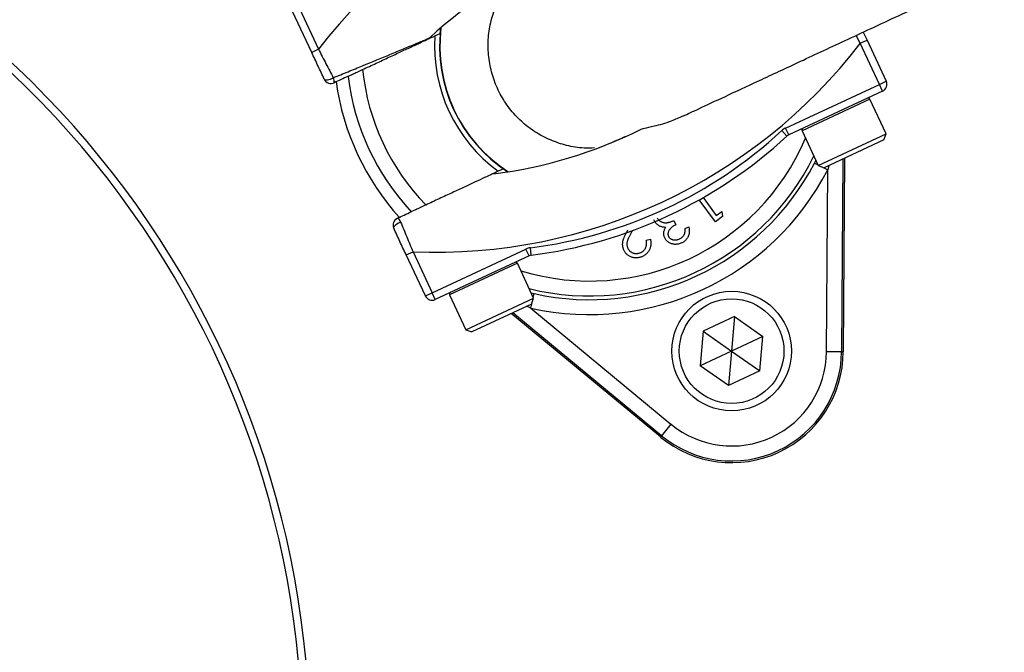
# Model space of a CAD drawing. Header units: millimetres. Extents: x 1936 to 3166, y 1822 to 3052.
# Tile 15 of 21: x 2637 to 2769, y 2450 to 2535. Entities that reach past the tile are written whole.
import ezdxf

# ---------------------------------------------------------------- set-up
doc = ezdxf.new("R2010")
doc.units = ezdxf.units.MM

msp = doc.modelspace()

# ---------------------------------------------------------------- linework, layer by layer
at = {"color": 7, "linetype": 'Continuous', "lineweight": 25}
for p, q in [((2674.82, 2536.22), (2677.38, 2530.74)), ((2676.47, 2530.32), (2673.92, 2535.8)), ((2693.65, 2532.86), (2693.72, 2533.57)), ((2692.95, 2532.54), (2693.65, 2532.86)), ((2750.23, 2533.05), (2750.74, 2531.96)), ((2677.38, 2530.74), (2676.47, 2530.32)), ((2749.83, 2531.54), (2750.74, 2531.96)), ((2752.39, 2526.05), (2749.83, 2531.54)), ((2750.74, 2531.96), (2753.3, 2526.47)), ((2739.84, 2520.2), (2752.39, 2526.05)), ((2752.39, 2526.05), (2753.3, 2526.47)), ((2752.81, 2525.15), (2752.39, 2526.05)), ((2752.81, 2525.15), (2740.27, 2519.3)), ((2753.28, 2519.41), (2751.11, 2524.07)), ((2740.27, 2519.3), (2739.84, 2520.2)), ((2740.01, 2519.12), (2739.33, 2519.86)), ((2742.04, 2519.85), (2744.22, 2515.18)), ((2744.22, 2515.18), (2753.28, 2519.41)), ((2752.99, 2518.61), (2753.28, 2519.41)), ((2753.28, 2519.41), (2753.28, 2519.41)), ((2752.99, 2518.61), (2745.02, 2514.89)), ((2743.71, 2515.52), (2743.89, 2515.88)), ((2744.22, 2515.18), (2745.02, 2514.89)), ((2747.49, 2516.05), (2747.33, 2490.26)), ((2747.72, 2516.15), (2747.56, 2490.26)), ((2702.1, 2514.74), (2701.41, 2514.42)), ((2702.69, 2514.34), (2702.1, 2514.74)), ((2745.33, 2490.27), (2745.48, 2514.6)), ((2730.46, 2507.67), (2728.29, 2510.59)), ((2728.81, 2510.89), (2730.58, 2508.49)), ((2731.4, 2508.37), (2730.46, 2507.67)), ((2730.58, 2508.49), (2731.34, 2509.05)), ((2731.34, 2509.05), (2731.4, 2508.37)), ((2724.9, 2507.81), (2725.16, 2507.26)), ((2719.36, 2506.48), (2719.32, 2506.41)), ((2726.42, 2506.74), (2726.91, 2506.97)), ((2721.22, 2505.18), (2721.78, 2505.32)), ((2689.11, 2503.22), (2690.02, 2503.64)), ((2691.67, 2497.74), (2689.11, 2503.22)), ((2690.02, 2503.64), (2692.57, 2498.16)), ((2692.57, 2498.16), (2705.12, 2504.01)), ((2705.54, 2503.1), (2693, 2497.25)), ((2705.54, 2503.1), (2705.12, 2504.01)), ((2705.84, 2503.19), (2705.71, 2504.18)), ((2706.15, 2497.43), (2703.98, 2502.1)), ((2691.67, 2497.74), (2692.57, 2498.16)), ((2693, 2497.25), (2692.57, 2498.16)), ((2694.92, 2497.87), (2697.09, 2493.2)), ((2705.82, 2498.15), (2706.22, 2498.04)), ((2697.09, 2493.2), (2706.15, 2497.43)), ((2705.86, 2496.63), (2697.89, 2492.91)), ((2705.86, 2496.63), (2706.15, 2497.43)), ((2723.1, 2478.86), (2703.16, 2495.37)), ((2723.25, 2479.03), (2703.39, 2495.48)), ((2705.79, 2496.09), (2724.52, 2480.57)), ((2733.03, 2494.96), (2728.84, 2493)), ((2733.03, 2494.96), (2732.63, 2490.35)), ((2733.03, 2494.96), (2736.81, 2492.31)), ((2697.09, 2493.2), (2697.89, 2492.91)), ((2728.84, 2493), (2728.44, 2488.4)), ((2728.84, 2493), (2732.63, 2490.35)), ((2736.81, 2492.31), (2732.63, 2490.35)), ((2736.41, 2487.71), (2736.81, 2492.31)), ((2732.63, 2490.35), (2728.44, 2488.4)), ((2732.63, 2490.35), (2732.22, 2485.75)), ((2732.63, 2490.35), (2736.41, 2487.71)), ((2747.33, 2490.26), (2745.33, 2490.27)), ((2747.33, 2490.26), (2747.56, 2490.26)), ((2732.22, 2485.75), (2728.44, 2488.4)), ((2736.41, 2487.71), (2732.22, 2485.75)), ((2724.52, 2480.57), (2723.25, 2479.03)), ((2723.25, 2479.03), (2723.1, 2478.86))]:
    msp.add_line(p, q, dxfattribs=at)
at = {"color": 1, "linetype": 'Continuous', "lineweight": 25}
for p, q in [((2749.83, 2531.54), (2749.28, 2532.6)), ((2751.11, 2524.07), (2742.04, 2519.85)), ((2743.71, 2515.52), (2744.18, 2515.28)), ((2744.68, 2515.01), (2745.48, 2514.6)), ((2745.63, 2515.18), (2745.48, 2514.6)), ((2703.98, 2502.1), (2694.92, 2497.87)), ((2706.11, 2497.53), (2706.22, 2498.04)), ((2705.79, 2496.09), (2705.99, 2496.97)), ((2705.79, 2496.09), (2705.26, 2496.35))]:
    msp.add_line(p, q, dxfattribs=at)
at = {"color": 7, "linetype": 'Continuous', "lineweight": 25, "flags": 128}
for points in [[(2678.14, 2526.74), (2678.2, 2526.68), (2678.29, 2526.65), (2678.42, 2526.64), (2678.58, 2526.65), (2678.77, 2526.69), (2678.97, 2526.75), (2679.17, 2526.84), (2679.36, 2526.93)], [(2688.37, 2507.61), (2688.17, 2507.52), (2687.98, 2507.42), (2687.81, 2507.31), (2687.66, 2507.19), (2687.54, 2507.08), (2687.47, 2506.97), (2687.43, 2506.88), (2687.44, 2506.8)]]:
    msp.add_lwpolyline(points, dxfattribs=at)
at = {"color": 7, "linetype": 'Continuous', "lineweight": 25}
for centre, radius in [((2551.23, 2437.39), 615), ((2551.23, 2437.39), 595), ((2551.23, 2437.39), 593.6), ((2551.23, 2437.39), 590.07), ((2551.23, 2437.39), 579), ((2551.23, 2437.39), 576), ((2551.23, 2437.39), 388), ((2551.23, 2437.39), 386), ((2551.23, 2437.39), 337.5), ((2551.23, 2437.39), 330), ((2551.23, 2437.39), 329), ((2551.23, 2437.39), 327.5), ((2551.23, 2437.39), 325.5), ((2732.63, 2490.35), 8), ((2732.63, 2490.35), 7)]:
    msp.add_circle(centre, radius, dxfattribs=at)
for centre, radius, start, end in [((2551.23, 2437.39), 125, 279.2069, 80.7931), ((2551.23, 2437.39), 124, 279.2818, 80.7182), ((2734.17, 2487.03), 71.67, 87.5829, 142.4171), ((2536.65, 2441.99), 263, 277.6513, 23.3134), ((2734.17, 2487.03), 61.67, 113.6355, 132.8003), ((2713.61, 2531.14), 20, 172.9043, 237.0957), ((2713.61, 2531.14), 20.7, 176.1144, 233.8856), ((2693.04, 2575.25), 71.67, 267.5829, 322.4171), ((2678.62, 2526.47), 0.874, 346.0449, 32.339), ((2713.61, 2531.14), 32.53, 187.0993, 222.9007), ((2713.61, 2531.14), 30.49, 185.8562, 224.1438), ((2679.05, 2527.16), 1, 205, 295), ((2713.61, 2531.14), 34.21, 187.9236, 222.0712), ((2752.39, 2526.05), 1, 295, 25), ((2750.88, 2523.97), 0.25, 25, 115), ((2740.69, 2518.39), 2, 115, 132.8003), ((2742.27, 2519.95), 0.25, 115, 205), ((2693.04, 2575.25), 61.67, 277.1997, 296.3645), ((2698.11, 2564.37), 60.67, 277.1997, 312.8003), ((2698.11, 2564.37), 61.67, 277.1997, 312.8003), ((2740.69, 2518.39), 1, 115, 132.8003), ((2713.61, 2531.14), 33.91, 257.427, 332.573), ((2713.61, 2531.14), 35.91, 257.427, 332.573), ((2688.35, 2507.22), 1, 115, 205), ((2687.54, 2507.34), 0.874, 17.661, 63.9551), ((2705.97, 2502.2), 2, 97.1997, 115), ((2705.97, 2502.2), 1, 97.1997, 115), ((2703.75, 2501.99), 0.25, 25, 115), ((2695.14, 2497.98), 0.25, 115, 205), ((2692.57, 2498.16), 1, 205, 295), ((2732.63, 2490.35), 14.93, 230.3695, 359.6305), ((2732.63, 2490.35), 14.7, 230.3695, 359.6305), ((2732.63, 2490.35), 12.7, 230.3695, 359.6305)]:
    msp.add_arc(centre, radius, start, end, dxfattribs=at)
at = {"color": 1, "linetype": 'Continuous', "lineweight": 25}
for radius, start, end in [(20.03, 173.0133, 236.9867), (31.41, 253.0383, 336.9617), (33.41, 256.0524, 333.9476)]:
    msp.add_arc((2713.61, 2531.14), radius, start, end, dxfattribs=at)
at = {"color": 7, "linetype": 'Continuous', "lineweight": 25}
for points, knots in [([(2792.9, 2584.23), (2798.76, 2574.59), (2804, 2564.66), (2810.98, 2549.31), (2813.15, 2544.13), (2816.19, 2536.23), (2817.16, 2533.59), (2819.02, 2528.29), (2819.9, 2525.63), (2824.14, 2512.3), (2826.87, 2501.5), (2831.05, 2479.67), (2832.5, 2468.62), (2833.5, 2454.65), (2833.65, 2451.85), (2833.89, 2446.23), (2833.96, 2443.41), (2834.06, 2434.97), (2833.95, 2429.37), (2833.14, 2412.63), (2831.95, 2401.57), (2828.28, 2379.64), (2825.79, 2368.76), (2821.85, 2355.29), (2821.02, 2352.6), (2819.28, 2347.24), (2818.37, 2344.58), (2815.53, 2336.65), (2813.49, 2331.45), (2806.93, 2316.06), (2801.97, 2306.11), (2790.9, 2286.8), (2784.78, 2277.46), (2776.38, 2266.16), (2774.67, 2263.92), (2771.17, 2259.51), (2769.4, 2257.33), (2763.98, 2250.88), (2760.24, 2246.69), (2752.53, 2238.55), (2748.55, 2234.59), (2742.4, 2228.83), (2740.32, 2226.93), (2736.1, 2223.21), (2733.95, 2221.37), (2723.14, 2212.39), (2714.14, 2205.77), (2695.47, 2193.68), (2685.8, 2188.19), (2670.77, 2180.8), (2665.68, 2178.48), (2657.91, 2175.21), (2655.29, 2174.16), (2650.03, 2172.14), (2644.74, 2170.19), (2639.4, 2168.4), (2634.03, 2166.7), (2631.33, 2165.88), (2623.2, 2163.56), (2617.73, 2162.18), (2612.23, 2160.96)], [0, 0, 0, 0, 0.0625, 0.0625, 0.09375, 0.09375, 0.109375, 0.109375, 0.125, 0.125, 0.1875, 0.1875, 0.25, 0.25, 0.265625, 0.265625, 0.28125, 0.28125, 0.3125, 0.3125, 0.375, 0.375, 0.4375, 0.4375, 0.453125, 0.453125, 0.46875, 0.46875, 0.5, 0.5, 0.5625, 0.5625, 0.625, 0.625, 0.640625, 0.640625, 0.65625, 0.65625, 0.6875, 0.6875, 0.71875, 0.71875, 0.734375, 0.734375, 0.75, 0.75, 0.8125, 0.8125, 0.875, 0.875, 0.90625, 0.90625, 0.921875, 0.921875, 0.9375, 0.953125, 0.953125, 0.96875, 0.96875, 1, 1, 1, 1]), ([(2670.31, 2184.02), (2671.77, 2184.69), (2676.74, 2186.98), (2685.06, 2191.38), (2695.24, 2197.19), (2705.25, 2203.5), (2715.04, 2210.26), (2724.59, 2217.49), (2734.48, 2225.66), (2744.63, 2234.88), (2754.92, 2245.25), (2764.69, 2256.19), (2773.26, 2266.86), (2780.72, 2277.09), (2787.17, 2286.78), (2793.26, 2296.78), (2798.95, 2307.08), (2804.25, 2317.71), (2809.12, 2328.61), (2813.55, 2339.78), (2817.45, 2351.01), (2820.84, 2362.28), (2823.73, 2373.55), (2826.16, 2385), (2828.12, 2396.61), (2829.6, 2408.4), (2830.58, 2420.3), (2831.06, 2432.3), (2831.02, 2444.18), (2830.48, 2455.93), (2829.47, 2467.52), (2827.97, 2479.12), (2825.98, 2490.71), (2823.47, 2502.31), (2820.46, 2513.85), (2816.93, 2525.33), (2813.14, 2536.01), (2809.18, 2545.92), (2805.14, 2555.06), (2800.76, 2564.07), (2795.88, 2573.32), (2792.26, 2579.44), (2790.34, 2582.68)], [0, 0, 0, 0, 0.010245, 0.035003, 0.060072, 0.085186, 0.110616, 0.136094, 0.161664, 0.192629, 0.223678, 0.254982, 0.286374, 0.311091, 0.335894, 0.360741, 0.3859, 0.411103, 0.436626, 0.462196, 0.48786, 0.512578, 0.537381, 0.562227, 0.587386, 0.612591, 0.638115, 0.663685, 0.68935, 0.714047, 0.73883, 0.763656, 0.788795, 0.813978, 0.839482, 0.865032, 0.890677, 0.911925, 0.933201, 0.954558, 0.975942, 1, 1, 1, 1]), ([(2689.65, 2215.6), (2693.91, 2218.28), (2702.44, 2223.63), (2714.35, 2232.39), (2725.54, 2241.56), (2735.95, 2251.1), (2745.91, 2261.27), (2755.36, 2272.05), (2764.26, 2283.42), (2772.52, 2295.24), (2780.11, 2307.47), (2787.01, 2320.09), (2793.27, 2333.15), (2798.86, 2346.62), (2803.73, 2360.48), (2807.89, 2374.72), (2811.28, 2389.3), (2813.88, 2404.2), (2815.65, 2419.34), (2816.57, 2434.7), (2816.58, 2450.23), (2815.7, 2465.67), (2813.92, 2480.98), (2811.27, 2496.1), (2807.73, 2511.21), (2803.23, 2526.23), (2798.18, 2540.36), (2794.23, 2549.25), (2792.43, 2553.3)], [0, 0, 0, 0, 0.038402, 0.076937, 0.113114, 0.149318, 0.185496, 0.22267, 0.259872, 0.297047, 0.334263, 0.371507, 0.408724, 0.446906, 0.485115, 0.523298, 0.562691, 0.602113, 0.641505, 0.682003, 0.722532, 0.763029, 0.803037, 0.843076, 0.883084, 0.924269, 0.965488, 1, 1, 1, 1]), ([(2726.12, 2521.8), (2726.79, 2522.11), (2728.32, 2522.83), (2731.73, 2524.42), (2736.29, 2526.54), (2741.82, 2529.12), (2748.23, 2532.11), (2755.44, 2535.47), (2763.37, 2539.17), (2771.92, 2543.16), (2780.99, 2547.39), (2787.22, 2550.29), (2790.39, 2551.77)], [0, 0, 0, 0, 0.067587, 0.154393, 0.245577, 0.341084, 0.440586, 0.544166, 0.65194, 0.763818, 0.879821, 1, 1, 1, 1]), ([(2714.71, 2236.17), (2719.4, 2240.25), (2728.79, 2248.4), (2741.75, 2261.77), (2753.81, 2275.88), (2764.84, 2290.76), (2774.8, 2306.33), (2783.65, 2322.51), (2791.35, 2339.24), (2797.86, 2356.42), (2803.16, 2374), (2807.21, 2391.87), (2810, 2409.98), (2811.52, 2428.22), (2811.76, 2446.52), (2810.72, 2464.79), (2808.4, 2482.96), (2804.82, 2500.93), (2799.97, 2518.62), (2794.28, 2535.19), (2789.64, 2545.6), (2787.49, 2550.42)], [0, 0, 0, 0, 0.053024, 0.106046, 0.15907, 0.212092, 0.265115, 0.318138, 0.371161, 0.424184, 0.477207, 0.530229, 0.583253, 0.636275, 0.689299, 0.742321, 0.795345, 0.848367, 0.901391, 0.954413, 1, 1, 1, 1]), ([(2669.58, 2206.16), (2670.76, 2207.24), (2673.14, 2209.4), (2678.24, 2213.46), (2684.7, 2218.46), (2695.06, 2226.48), (2707.67, 2236.98), (2722.03, 2250.46), (2734.05, 2263.31), (2743.95, 2275.22), (2751.99, 2285.91), (2759.99, 2297.69), (2767.78, 2310.64), (2775.2, 2324.78), (2781.84, 2339.51), (2787.63, 2354.79), (2792.52, 2370.56), (2796.3, 2386.07), (2799.05, 2401.23), (2800.89, 2415.97), (2801.91, 2430.93), (2802.09, 2446.08), (2801.39, 2461.35), (2799.83, 2476.38), (2797.45, 2491.12), (2794.3, 2505.52), (2790.3, 2519.86), (2785.65, 2533.73), (2781.91, 2542.69), (2780.12, 2546.98)], [0, 0, 0, 0, 0.0126126, 0.0253177, 0.0505229, 0.0757346, 0.1262836, 0.1767787, 0.2272682, 0.2615677, 0.2958868, 0.330185, 0.3711252, 0.4121013, 0.4530409, 0.4953661, 0.5377319, 0.5800572, 0.618127, 0.6562266, 0.6942966, 0.7334896, 0.7727152, 0.8119084, 0.8496977, 0.8875161, 0.9253054, 0.9641958, 1, 1, 1, 1]), ([(2714.29, 2517.54), (2713.82, 2517.52), (2712.57, 2517.47), (2710.57, 2517.82), (2708.35, 2518.55), (2706.31, 2519.64), (2704.46, 2521.07), (2702.89, 2522.78), (2701.62, 2524.74), (2700.71, 2526.87), (2700.16, 2529.14), (2700, 2531.45), (2700.24, 2533.78), (2700.85, 2536.02), (2701.86, 2538.12), (2702.82, 2539.61), (2703.52, 2540.31), (2703.67, 2540.46)], [0, 0, 0, 0, 0.043363, 0.11647, 0.187497, 0.260585, 0.331572, 0.404621, 0.475573, 0.548584, 0.619519, 0.692512, 0.763456, 0.836456, 0.907431, 0.980462, 1, 1, 1, 1]), ([(2679.36, 2526.93), (2680.03, 2527.21), (2680.69, 2527.48), (2682, 2528.01), (2682.65, 2528.28), (2684.56, 2529.07), (2685.8, 2529.58), (2687.59, 2530.32), (2688.17, 2530.56), (2689.3, 2531.03), (2689.85, 2531.26), (2690.61, 2531.58), (2690.85, 2531.68), (2691.29, 2531.86), (2691.5, 2531.95), (2691.77, 2532.06), (2691.85, 2532.1), (2692, 2532.16), (2692.06, 2532.19), (2692.22, 2532.25), (2692.28, 2532.28), (2692.28, 2532.28)], [0, 0, 0, 0, 0.125, 0.125, 0.25, 0.25, 0.5, 0.5, 0.625, 0.625, 0.75, 0.75, 0.8125, 0.8125, 0.875, 0.875, 0.90625, 0.90625, 0.9375, 0.9375, 1, 1, 1, 1]), ([(2683.27, 2528.03), (2683.58, 2528.17), (2683.88, 2528.31), (2684.48, 2528.59), (2684.78, 2528.73), (2685.67, 2529.14), (2686.24, 2529.41), (2687.09, 2529.81), (2687.37, 2529.94), (2687.91, 2530.19), (2688.18, 2530.31), (2688.95, 2530.67), (2689.43, 2530.9), (2690.11, 2531.22), (2690.33, 2531.32), (2690.75, 2531.51), (2690.94, 2531.6), (2691.49, 2531.86), (2691.82, 2532.01), (2692.36, 2532.26), (2692.57, 2532.36), (2692.79, 2532.46), (2692.84, 2532.49), (2692.92, 2532.53), (2692.95, 2532.54), (2692.95, 2532.54)], [0, 0, 0, 0, 0.0625, 0.0625, 0.125, 0.125, 0.25, 0.25, 0.3125, 0.3125, 0.375, 0.375, 0.5, 0.5, 0.5625, 0.5625, 0.625, 0.625, 0.75, 0.75, 0.875, 0.875, 0.9375, 0.9375, 1, 1, 1, 1]), ([(2677.38, 2530.74), (2677.72, 2530.09), (2678.05, 2529.44), (2678.72, 2528.17), (2679.05, 2527.54), (2679.36, 2526.93)], [0, 0, 0, 0, 0.5, 0.5, 1, 1, 1, 1]), ([(2678.14, 2526.74), (2677.88, 2527.32), (2677.6, 2527.91), (2677.04, 2529.1), (2676.76, 2529.7), (2676.47, 2530.32)], [0, 0, 0, 0, 0.5, 0.5, 1, 1, 1, 1]), ([(2681.32, 2527.12), (2681.32, 2527.12), (2681.34, 2527.13), (2681.4, 2527.15), (2681.44, 2527.17), (2681.59, 2527.24), (2681.74, 2527.31), (2682.02, 2527.44), (2682.12, 2527.49), (2682.33, 2527.59), (2682.44, 2527.64), (2682.67, 2527.75), (2682.79, 2527.8), (2683.03, 2527.91), (2683.15, 2527.97), (2683.27, 2528.03)], [0, 0, 0, 0, 0.125, 0.125, 0.25, 0.25, 0.5, 0.5, 0.625, 0.625, 0.75, 0.75, 0.875, 0.875, 1, 1, 1, 1]), ([(2720.42, 2519.99), (2720.58, 2520.05), (2720.95, 2520.17), (2722.44, 2520.51), (2724.27, 2520.98), (2725.6, 2521.61), (2726.1, 2521.85)], [0, 0, 0, 0, 0.190498, 0.43933, 0.789278, 1, 1, 1, 1]), ([(2718.51, 2519.09), (2718.4, 2519.04), (2717.53, 2518.63), (2716.87, 2518.37), (2716.29, 2518.13), (2716.21, 2518.1)], [0, 0, 0, 0, 0.10841, 0.870312, 1, 1, 1, 1]), ([(2701.41, 2514.42), (2701.39, 2514.41), (2701.31, 2514.37), (2701.02, 2514.24), (2700.81, 2514.14), (2700.27, 2513.89), (2699.95, 2513.74), (2699.21, 2513.39), (2698.79, 2513.2), (2698.12, 2512.88), (2697.88, 2512.77), (2697.39, 2512.54), (2697.14, 2512.43), (2696.37, 2512.06), (2695.83, 2511.81), (2694.71, 2511.29), (2694.12, 2511.02), (2693.23, 2510.6), (2692.93, 2510.46), (2692.33, 2510.18), (2692.03, 2510.04), (2691.73, 2509.9)], [0, 0, 0, 0, 0.125, 0.125, 0.25, 0.25, 0.375, 0.375, 0.5, 0.5, 0.5625, 0.5625, 0.625, 0.625, 0.75, 0.75, 0.875, 0.875, 0.9375, 0.9375, 1, 1, 1, 1]), ([(2691.73, 2509.9), (2691.48, 2509.79), (2691.24, 2509.67), (2690.89, 2509.51), (2690.78, 2509.46), (2690.57, 2509.36), (2690.47, 2509.32), (2690.29, 2509.23), (2690.2, 2509.19), (2690.06, 2509.12), (2689.99, 2509.09), (2689.84, 2509.02), (2689.78, 2508.99), (2689.77, 2508.99)], [0, 0, 0, 0, 0.25, 0.25, 0.375, 0.375, 0.5, 0.5, 0.625, 0.625, 0.75, 0.75, 1, 1, 1, 1]), ([(2688.37, 2507.61), (2688.64, 2506.97), (2688.91, 2506.32), (2689.46, 2504.99), (2689.73, 2504.32), (2690.02, 2503.64)], [0, 0, 0, 0, 0.5, 0.5, 1, 1, 1, 1]), ([(2723, 2507.09), (2722.96, 2507.12), (2722.87, 2507.17), (2722.76, 2507.25), (2722.64, 2507.34), (2722.54, 2507.44), (2722.45, 2507.54), (2722.37, 2507.66), (2722.29, 2507.78), (2722.25, 2507.87), (2722.23, 2507.91)], [0, 0, 0, 0, 0.128136, 0.254173, 0.378112, 0.501712, 0.623986, 0.747096, 0.872875, 1, 1, 1, 1]), ([(2722.69, 2508.18), (2722.72, 2508.13), (2722.77, 2508.04), (2722.88, 2507.9), (2723, 2507.79), (2723.15, 2507.69), (2723.31, 2507.61), (2723.48, 2507.56), (2723.66, 2507.53), (2723.82, 2507.52), (2723.95, 2507.53), (2724.06, 2507.55), (2724.17, 2507.57), (2724.3, 2507.6), (2724.44, 2507.64), (2724.59, 2507.69), (2724.74, 2507.75), (2724.85, 2507.79), (2724.9, 2507.81)], [0, 0, 0, 0, 0.066907, 0.13348, 0.201027, 0.271634, 0.342905, 0.413859, 0.485996, 0.560246, 0.599899, 0.644068, 0.691904, 0.744697, 0.801499, 0.862863, 0.929331, 1, 1, 1, 1]), ([(2723.81, 2506.91), (2723.74, 2506.91), (2723.6, 2506.91), (2723.39, 2506.95), (2723.19, 2507), (2723.06, 2507.06), (2723, 2507.09)], [0, 0, 0, 0, 0.253916, 0.503896, 0.750255, 1, 1, 1, 1]), ([(2725.16, 2507.26), (2725.1, 2507.22), (2724.97, 2507.16), (2724.78, 2507.04), (2724.62, 2506.92), (2724.47, 2506.78), (2724.35, 2506.64), (2724.25, 2506.5), (2724.18, 2506.36), (2724.13, 2506.22), (2724.11, 2506.09), (2724.11, 2505.96), (2724.14, 2505.83), (2724.17, 2505.76), (2724.18, 2505.72)], [0, 0, 0, 0, 0.110174, 0.215729, 0.318104, 0.417658, 0.511742, 0.59626, 0.673405, 0.744145, 0.810662, 0.874049, 0.936691, 1, 1, 1, 1]), ([(2689.11, 2503.22), (2688.82, 2503.84), (2688.54, 2504.44), (2687.99, 2505.63), (2687.71, 2506.22), (2687.44, 2506.8)], [0, 0, 0, 0, 0.5, 0.5, 1, 1, 1, 1]), ([(2718.11, 2504.19), (2718.09, 2504.27), (2718.06, 2504.44), (2718.05, 2504.69), (2718.07, 2504.93), (2718.11, 2505.14), (2718.16, 2505.31), (2718.21, 2505.45), (2718.28, 2505.61), (2718.35, 2505.77), (2718.43, 2505.96), (2718.53, 2506.15), (2718.64, 2506.35), (2718.72, 2506.5), (2718.76, 2506.57)], [0, 0, 0, 0, 0.098918, 0.196354, 0.293624, 0.392766, 0.446287, 0.505773, 0.571349, 0.644092, 0.72308, 0.808742, 0.901041, 1, 1, 1, 1]), ([(2719.32, 2506.41), (2719.28, 2506.34), (2719.2, 2506.2), (2719.09, 2506), (2719, 2505.82), (2718.91, 2505.65), (2718.84, 2505.5), (2718.78, 2505.36), (2718.73, 2505.24), (2718.69, 2505.1), (2718.65, 2504.93), (2718.62, 2504.73), (2718.63, 2504.53), (2718.66, 2504.41), (2718.67, 2504.34)], [0, 0, 0, 0, 0.110014, 0.211683, 0.304269, 0.388894, 0.464919, 0.53197, 0.591251, 0.642122, 0.733759, 0.823256, 0.911449, 1, 1, 1, 1]), ([(2723.69, 2505.49), (2723.67, 2505.55), (2723.62, 2505.66), (2723.57, 2505.84), (2723.55, 2506.02), (2723.55, 2506.2), (2723.58, 2506.38), (2723.63, 2506.55), (2723.71, 2506.73), (2723.77, 2506.85), (2723.81, 2506.91)], [0, 0, 0, 0, 0.128068, 0.250608, 0.37063, 0.490072, 0.610375, 0.734313, 0.863217, 1, 1, 1, 1]), ([(2724.18, 2505.72), (2724.2, 2505.69), (2724.22, 2505.63), (2724.28, 2505.56), (2724.34, 2505.49), (2724.41, 2505.43), (2724.49, 2505.37), (2724.58, 2505.33), (2724.67, 2505.29), (2724.77, 2505.26), (2724.88, 2505.24), (2724.99, 2505.23), (2725.1, 2505.22), (2725.21, 2505.23), (2725.33, 2505.25), (2725.44, 2505.28), (2725.56, 2505.32), (2725.64, 2505.36), (2725.67, 2505.37)], [0, 0, 0, 0, 0.05527, 0.109958, 0.163912, 0.218089, 0.273309, 0.330914, 0.390994, 0.454641, 0.518898, 0.583342, 0.648543, 0.715053, 0.782519, 0.852334, 0.924934, 1, 1, 1, 1]), ([(2725.67, 2505.37), (2725.74, 2505.4), (2725.85, 2505.46), (2726.01, 2505.58), (2726.15, 2505.72), (2726.24, 2505.85), (2726.3, 2505.96), (2726.33, 2506.05), (2726.37, 2506.15), (2726.39, 2506.25), (2726.41, 2506.36), (2726.42, 2506.48), (2726.42, 2506.61), (2726.42, 2506.7), (2726.42, 2506.74)], [0, 0, 0, 0, 0.1227119, 0.239685, 0.3518159, 0.4637661, 0.5208178, 0.5794483, 0.6406041, 0.7052975, 0.7736339, 0.8446694, 0.9200565, 1, 1, 1, 1]), ([(2726.91, 2506.97), (2726.92, 2506.91), (2726.95, 2506.79), (2726.96, 2506.61), (2726.97, 2506.44), (2726.96, 2506.27), (2726.95, 2506.11), (2726.91, 2505.95), (2726.87, 2505.8), (2726.8, 2505.66), (2726.73, 2505.52), (2726.65, 2505.4), (2726.56, 2505.28), (2726.45, 2505.17), (2726.34, 2505.06), (2726.22, 2504.97), (2726.08, 2504.89), (2725.99, 2504.84), (2725.94, 2504.82)], [0, 0, 0, 0, 0.072625, 0.141977, 0.208985, 0.273957, 0.336889, 0.398745, 0.460116, 0.520825, 0.580994, 0.640152, 0.698622, 0.757271, 0.816427, 0.876254, 0.937165, 1, 1, 1, 1]), ([(2720.22, 2503.45), (2720.26, 2503.46), (2720.35, 2503.48), (2720.48, 2503.53), (2720.6, 2503.59), (2720.7, 2503.66), (2720.81, 2503.74), (2720.9, 2503.83), (2720.98, 2503.93), (2721.06, 2504.04), (2721.12, 2504.16), (2721.17, 2504.28), (2721.21, 2504.42), (2721.24, 2504.56), (2721.25, 2504.7), (2721.26, 2504.86), (2721.25, 2505.02), (2721.23, 2505.13), (2721.22, 2505.18)], [0, 0, 0, 0, 0.062545, 0.123414, 0.182005, 0.239988, 0.296815, 0.354251, 0.412421, 0.47195, 0.532238, 0.592708, 0.654376, 0.718216, 0.784012, 0.852741, 0.924382, 1, 1, 1, 1]), ([(2721.78, 2505.32), (2721.79, 2505.25), (2721.82, 2505.11), (2721.84, 2504.9), (2721.84, 2504.69), (2721.82, 2504.5), (2721.78, 2504.3), (2721.72, 2504.12), (2721.64, 2503.94), (2721.55, 2503.76), (2721.44, 2503.6), (2721.32, 2503.45), (2721.18, 2503.32), (2721.03, 2503.2), (2720.87, 2503.1), (2720.7, 2503.01), (2720.51, 2502.94), (2720.38, 2502.9), (2720.32, 2502.89)], [0, 0, 0, 0, 0.0686281, 0.1346681, 0.19896, 0.2613623, 0.3233381, 0.3844389, 0.4463587, 0.5091721, 0.5715744, 0.632629, 0.6922727, 0.7521221, 0.8119703, 0.872834, 0.9353046, 1, 1, 1, 1]), ([(2725.94, 2504.82), (2725.87, 2504.79), (2725.73, 2504.73), (2725.5, 2504.67), (2725.27, 2504.64), (2725.05, 2504.63), (2724.82, 2504.66), (2724.61, 2504.71), (2724.41, 2504.79), (2724.22, 2504.89), (2724.05, 2505.02), (2723.91, 2505.16), (2723.79, 2505.32), (2723.72, 2505.43), (2723.69, 2505.49)], [0, 0, 0, 0, 0.090254, 0.17854, 0.266093, 0.354631, 0.441886, 0.525747, 0.608114, 0.690197, 0.770821, 0.848326, 0.924012, 1, 1, 1, 1]), ([(2720.32, 2502.89), (2720.25, 2502.87), (2720.12, 2502.84), (2719.93, 2502.82), (2719.74, 2502.82), (2719.56, 2502.84), (2719.39, 2502.87), (2719.22, 2502.93), (2719.05, 2503), (2718.89, 2503.09), (2718.75, 2503.19), (2718.61, 2503.31), (2718.49, 2503.43), (2718.39, 2503.56), (2718.29, 2503.71), (2718.22, 2503.86), (2718.15, 2504.02), (2718.12, 2504.14), (2718.11, 2504.19)], [0, 0, 0, 0, 0.070318, 0.137624, 0.202499, 0.265952, 0.32796, 0.389935, 0.451971, 0.515435, 0.578678, 0.639982, 0.699872, 0.75932, 0.818097, 0.877628, 0.938076, 1, 1, 1, 1]), ([(2718.67, 2504.34), (2718.68, 2504.3), (2718.7, 2504.22), (2718.75, 2504.11), (2718.8, 2504), (2718.87, 2503.91), (2718.95, 2503.81), (2719.03, 2503.73), (2719.13, 2503.65), (2719.24, 2503.58), (2719.35, 2503.52), (2719.47, 2503.47), (2719.59, 2503.44), (2719.71, 2503.41), (2719.83, 2503.4), (2719.96, 2503.41), (2720.09, 2503.42), (2720.17, 2503.44), (2720.22, 2503.45)], [0, 0, 0, 0, 0.062434, 0.12298, 0.182922, 0.242276, 0.301835, 0.362703, 0.424903, 0.489515, 0.55434, 0.617676, 0.679795, 0.742083, 0.804414, 0.867472, 0.932682, 1, 1, 1, 1])]:
    msp.add_open_spline(points, degree=3, knots=knots, dxfattribs=at)
for points in [[(2681.32, 2527.12), (2680.71, 2526.83), (2680.09, 2526.54), (2679.47, 2526.26)], [(2687.93, 2508.13), (2688.55, 2508.42), (2689.16, 2508.7), (2689.77, 2508.99)]]:
    msp.add_open_spline(points, degree=3, dxfattribs=at)

doc.saveas('drawing.dxf')
